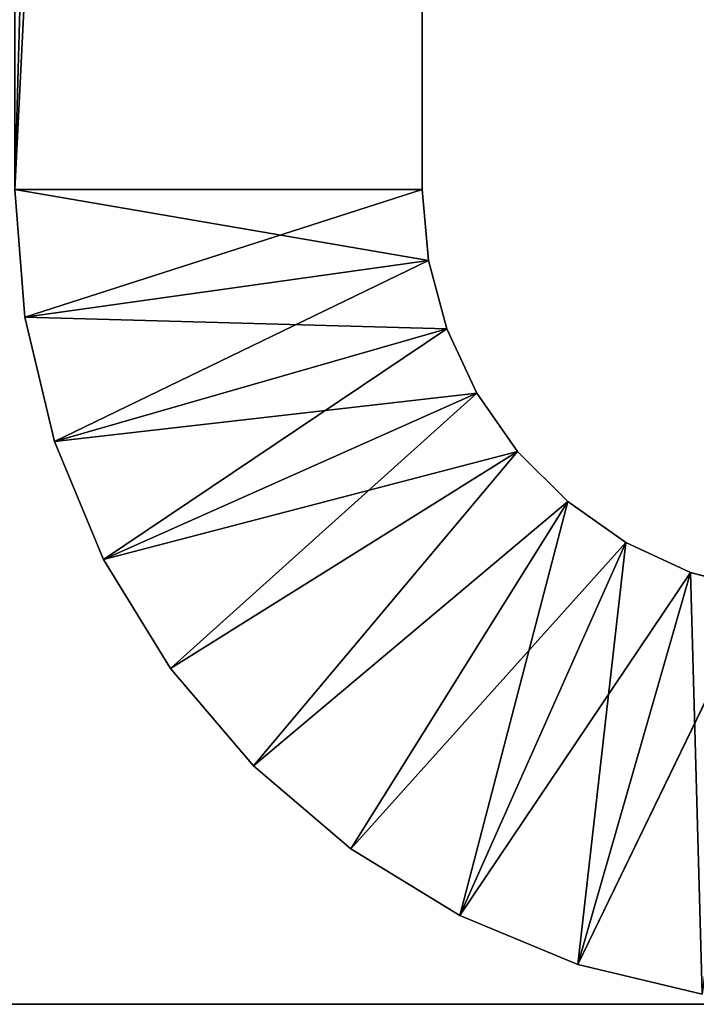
# Model space of a CAD drawing. Header units: centimetres. Extents: x 0.1 to 28.1, y 0.1 to 9.9.
# Tile 147 of 256: x 14.146 to 14.395, y 0.058 to 0.42. Entities that reach past the tile are written whole.
import ezdxf

# ---------------------------------------------------------------- set-up
doc = ezdxf.new("R2010")
doc.units = ezdxf.units.CM
doc.header["$LTSCALE"] = 2.54
doc.layers.get('0').update_dxf_attribs({"true_color": 0xff5454})

# ---------------------------------------------------------------- blocks, each defined once
blk = doc.blocks.new('P__ka na papier toaletowy COVUU.STL')
at = {"color": 0}
for p, q in [((14.29437, 0.35778, 26.95), (14.29437, 5.55778, 26.95)), ((14.29437, 0.35778, 26.95), (14.29437, 5.55778, 26.95)), ((14.29437, 3.35778, 29.45), (14.14437, 0.35778, 29.45)), ((14.29437, 3.35778, 29.45), (14.14437, 0.35778, 29.45)), ((14.29437, 0.35778, 26.95), (14.29437, 3.35778, 29.45)), ((14.29437, 3.35778, 29.45), (14.29437, 0.35778, 29.45)), ((14.29437, 0.35778, 26.95), (14.29437, 3.35778, 29.45)), ((14.29437, 3.35778, 29.45), (14.29437, 0.35778, 29.45)), ((14.29437, 0.35778, 26.95), (14.14437, 0.35778, 26.95)), ((14.29437, 0.35778, 29.45), (14.14437, 0.35778, 29.45)), ((14.14437, 0.35778, 29.45), (14.29665, 0.33173, 29.45)), ((14.14437, 0.35778, 29.45), (14.29665, 0.33173, 29.45)), ((14.14437, 0.35778, 29.45), (14.14806, 0.31085, 29.45)), ((14.29437, 0.35778, 26.95), (14.14437, 0.35778, 26.95)), ((14.14806, 0.31085, 26.95), (14.14437, 0.35778, 26.95)), ((14.14806, 0.31085, 26.95), (14.14437, 0.35778, 26.95)), ((14.14806, 0.31085, 26.95), (14.14437, 0.35778, 29.45)), ((14.14806, 0.31085, 26.95), (14.14437, 0.35778, 29.45)), ((14.14437, 0.35778, 29.45), (14.14806, 0.31085, 29.45)), ((14.29437, 0.35778, 29.45), (14.14437, 0.35778, 29.45)), ((14.29437, 0.35778, 26.95), (14.14806, 0.31085, 26.95)), ((14.29437, 0.35778, 26.95), (14.14806, 0.31085, 26.95)), ((14.29437, 0.35778, 29.45), (14.29437, 0.35778, 26.95)), ((14.29665, 0.33173, 29.45), (14.29437, 0.35778, 29.45)), ((14.29437, 0.35778, 26.95), (14.29665, 0.33173, 26.95)), ((14.29665, 0.33173, 26.95), (14.29437, 0.35778, 29.45)), ((14.29665, 0.33173, 29.45), (14.29437, 0.35778, 29.45)), ((14.29665, 0.33173, 26.95), (14.29437, 0.35778, 29.45)), ((14.29437, 0.35778, 26.95), (14.29665, 0.33173, 26.95)), ((14.29437, 0.35778, 29.45), (14.29437, 0.35778, 26.95)), ((14.14806, 0.31085, 29.45), (14.29665, 0.33173, 29.45)), ((14.14806, 0.31085, 29.45), (14.29665, 0.33173, 29.45)), ((14.29665, 0.33173, 26.95), (14.14806, 0.31085, 26.95)), ((14.29665, 0.33173, 26.95), (14.14806, 0.31085, 26.95)), ((14.29665, 0.33173, 26.95), (14.15905, 0.26507, 26.95)), ((14.29665, 0.33173, 26.95), (14.15905, 0.26507, 26.95)), ((14.30342, 0.30647, 29.45), (14.29665, 0.33173, 29.45)), ((14.29665, 0.33173, 26.95), (14.30342, 0.30647, 26.95)), ((14.30342, 0.30647, 26.95), (14.29665, 0.33173, 29.45)), ((14.30342, 0.30647, 29.45), (14.29665, 0.33173, 29.45)), ((14.30342, 0.30647, 26.95), (14.29665, 0.33173, 29.45)), ((14.29665, 0.33173, 26.95), (14.30342, 0.30647, 26.95)), ((14.29665, 0.33173, 26.95), (14.29665, 0.33173, 29.45)), ((14.29665, 0.33173, 26.95), (14.29665, 0.33173, 29.45)), ((14.14806, 0.31085, 29.45), (14.30342, 0.30647, 29.45)), ((14.14806, 0.31085, 29.45), (14.30342, 0.30647, 29.45)), ((14.14806, 0.31085, 29.45), (14.15905, 0.26507, 29.45)), ((14.15905, 0.26507, 26.95), (14.14806, 0.31085, 26.95)), ((14.14806, 0.31085, 26.95), (14.14806, 0.31085, 29.45)), ((14.14806, 0.31085, 26.95), (14.14806, 0.31085, 29.45)), ((14.15905, 0.26507, 26.95), (14.14806, 0.31085, 26.95)), ((14.15905, 0.26507, 26.95), (14.14806, 0.31085, 29.45)), ((14.15905, 0.26507, 26.95), (14.14806, 0.31085, 29.45)), ((14.14806, 0.31085, 29.45), (14.15905, 0.26507, 29.45)), ((14.15905, 0.26507, 29.45), (14.30342, 0.30647, 29.45)), ((14.15905, 0.26507, 29.45), (14.30342, 0.30647, 29.45)), ((14.30342, 0.30647, 26.95), (14.15905, 0.26507, 26.95)), ((14.30342, 0.30647, 26.95), (14.15905, 0.26507, 26.95)), ((14.30342, 0.30647, 26.95), (14.17707, 0.22158, 26.95)), ((14.30342, 0.30647, 26.95), (14.17707, 0.22158, 26.95)), ((14.31447, 0.28278, 29.45), (14.30342, 0.30647, 29.45)), ((14.30342, 0.30647, 26.95), (14.31447, 0.28278, 26.95)), ((14.31447, 0.28278, 26.95), (14.30342, 0.30647, 29.45)), ((14.31447, 0.28278, 29.45), (14.30342, 0.30647, 29.45)), ((14.31447, 0.28278, 26.95), (14.30342, 0.30647, 29.45)), ((14.30342, 0.30647, 26.95), (14.31447, 0.28278, 26.95)), ((14.30342, 0.30647, 26.95), (14.30342, 0.30647, 29.45)), ((14.30342, 0.30647, 26.95), (14.30342, 0.30647, 29.45)), ((14.15905, 0.26507, 29.45), (14.31447, 0.28278, 29.45)), ((14.15905, 0.26507, 29.45), (14.31447, 0.28278, 29.45)), ((14.17707, 0.22158, 29.45), (14.31447, 0.28278, 29.45)), ((14.17707, 0.22158, 29.45), (14.31447, 0.28278, 29.45)), ((14.31447, 0.28278, 26.95), (14.17707, 0.22158, 26.95)), ((14.31447, 0.28278, 26.95), (14.17707, 0.22158, 26.95)), ((14.31447, 0.28278, 26.95), (14.20167, 0.18144, 26.95)), ((14.31447, 0.28278, 26.95), (14.20167, 0.18144, 26.95)), ((14.32946, 0.26136, 29.45), (14.31447, 0.28278, 29.45)), ((14.31447, 0.28278, 26.95), (14.32946, 0.26136, 26.95)), ((14.32946, 0.26136, 26.95), (14.31447, 0.28278, 29.45)), ((14.32946, 0.26136, 29.45), (14.31447, 0.28278, 29.45)), ((14.32946, 0.26136, 26.95), (14.31447, 0.28278, 29.45)), ((14.31447, 0.28278, 26.95), (14.32946, 0.26136, 26.95)), ((14.31447, 0.28278, 26.95), (14.31447, 0.28278, 29.45)), ((14.31447, 0.28278, 26.95), (14.31447, 0.28278, 29.45)), ((14.15905, 0.26507, 29.45), (14.17707, 0.22158, 29.45)), ((14.17707, 0.22158, 26.95), (14.15905, 0.26507, 26.95)), ((14.15905, 0.26507, 26.95), (14.15905, 0.26507, 29.45)), ((14.15905, 0.26507, 26.95), (14.15905, 0.26507, 29.45)), ((14.17707, 0.22158, 26.95), (14.15905, 0.26507, 26.95)), ((14.17707, 0.22158, 26.95), (14.15905, 0.26507, 29.45)), ((14.17707, 0.22158, 26.95), (14.15905, 0.26507, 29.45)), ((14.15905, 0.26507, 29.45), (14.17707, 0.22158, 29.45)), ((14.17707, 0.22158, 29.45), (14.32946, 0.26136, 29.45)), ((14.17707, 0.22158, 29.45), (14.32946, 0.26136, 29.45)), ((14.32946, 0.26136, 29.45), (14.20167, 0.18144, 29.45)), ((14.32946, 0.26136, 29.45), (14.20167, 0.18144, 29.45)), ((14.32946, 0.26136, 26.95), (14.20167, 0.18144, 26.95)), ((14.32946, 0.26136, 26.95), (14.20167, 0.18144, 26.95)), ((14.32946, 0.26136, 29.45), (14.23224, 0.14564, 29.45)), ((14.32946, 0.26136, 29.45), (14.23224, 0.14564, 29.45)), ((14.32946, 0.26136, 26.95), (14.23224, 0.14564, 26.95)), ((14.32946, 0.26136, 26.95), (14.23224, 0.14564, 26.95)), ((14.34795, 0.24287, 29.45), (14.32946, 0.26136, 29.45)), ((14.32946, 0.26136, 26.95), (14.34795, 0.24287, 26.95)), ((14.34795, 0.24287, 26.95), (14.32946, 0.26136, 29.45)), ((14.34795, 0.24287, 29.45), (14.32946, 0.26136, 29.45)), ((14.34795, 0.24287, 26.95), (14.32946, 0.26136, 29.45)), ((14.32946, 0.26136, 26.95), (14.34795, 0.24287, 26.95)), ((14.32946, 0.26136, 26.95), (14.32946, 0.26136, 29.45)), ((14.32946, 0.26136, 26.95), (14.32946, 0.26136, 29.45)), ((14.34795, 0.24287, 29.45), (14.23224, 0.14564, 29.45)), ((14.34795, 0.24287, 29.45), (14.23224, 0.14564, 29.45)), ((14.34795, 0.24287, 26.95), (14.23224, 0.14564, 26.95)), ((14.34795, 0.24287, 26.95), (14.23224, 0.14564, 26.95)), ((14.34795, 0.24287, 29.45), (14.26804, 0.11507, 29.45)), ((14.34795, 0.24287, 29.45), (14.26804, 0.11507, 29.45)), ((14.26804, 0.11507, 26.95), (14.34795, 0.24287, 26.95)), ((14.26804, 0.11507, 26.95), (14.34795, 0.24287, 26.95)), ((14.30817, 0.09047, 26.95), (14.34795, 0.24287, 26.95)), ((14.30817, 0.09047, 26.95), (14.34795, 0.24287, 26.95)), ((14.36937, 0.22787, 29.45), (14.34795, 0.24287, 29.45)), ((14.34795, 0.24287, 26.95), (14.36937, 0.22787, 26.95)), ((14.36937, 0.22787, 26.95), (14.34795, 0.24287, 29.45)), ((14.36937, 0.22787, 29.45), (14.34795, 0.24287, 29.45)), ((14.36937, 0.22787, 26.95), (14.34795, 0.24287, 29.45)), ((14.34795, 0.24287, 26.95), (14.36937, 0.22787, 26.95)), ((14.34795, 0.24287, 26.95), (14.34795, 0.24287, 29.45)), ((14.34795, 0.24287, 26.95), (14.34795, 0.24287, 29.45)), ((14.36937, 0.22787, 29.45), (14.26804, 0.11507, 29.45)), ((14.36937, 0.22787, 29.45), (14.26804, 0.11507, 29.45)), ((14.36937, 0.22787, 29.45), (14.30817, 0.09047, 29.45)), ((14.36937, 0.22787, 29.45), (14.30817, 0.09047, 29.45)), ((14.30817, 0.09047, 26.95), (14.36937, 0.22787, 26.95)), ((14.30817, 0.09047, 26.95), (14.36937, 0.22787, 26.95)), ((14.35167, 0.07246, 26.95), (14.36937, 0.22787, 26.95)), ((14.35167, 0.07246, 26.95), (14.36937, 0.22787, 26.95)), ((14.39307, 0.21682, 29.45), (14.36937, 0.22787, 29.45)), ((14.36937, 0.22787, 26.95), (14.39307, 0.21682, 26.95)), ((14.39307, 0.21682, 26.95), (14.36937, 0.22787, 29.45)), ((14.39307, 0.21682, 29.45), (14.36937, 0.22787, 29.45)), ((14.39307, 0.21682, 26.95), (14.36937, 0.22787, 29.45)), ((14.36937, 0.22787, 26.95), (14.39307, 0.21682, 26.95)), ((14.36937, 0.22787, 26.95), (14.36937, 0.22787, 29.45)), ((14.36937, 0.22787, 26.95), (14.36937, 0.22787, 29.45)), ((14.17707, 0.22158, 29.45), (14.20167, 0.18144, 29.45)), ((14.20167, 0.18144, 26.95), (14.17707, 0.22158, 26.95)), ((14.17707, 0.22158, 26.95), (14.17707, 0.22158, 29.45)), ((14.17707, 0.22158, 26.95), (14.17707, 0.22158, 29.45)), ((14.20167, 0.18144, 26.95), (14.17707, 0.22158, 26.95)), ((14.20167, 0.18144, 26.95), (14.17707, 0.22158, 29.45)), ((14.20167, 0.18144, 26.95), (14.17707, 0.22158, 29.45)), ((14.17707, 0.22158, 29.45), (14.20167, 0.18144, 29.45)), ((14.39307, 0.21682, 29.45), (14.30817, 0.09047, 29.45)), ((14.39307, 0.21682, 29.45), (14.30817, 0.09047, 29.45)), ((14.39307, 0.21682, 29.45), (14.35167, 0.07246, 29.45)), ((14.39307, 0.21682, 29.45), (14.35167, 0.07246, 29.45)), ((14.35167, 0.07246, 26.95), (14.39307, 0.21682, 26.95)), ((14.35167, 0.07246, 26.95), (14.39307, 0.21682, 26.95)), ((14.41832, 0.21005, 29.45), (14.39307, 0.21682, 29.45)), ((14.39744, 0.06147, 26.95), (14.39307, 0.21682, 26.95)), ((14.39307, 0.21682, 26.95), (14.41832, 0.21005, 26.95)), ((14.39744, 0.06147, 26.95), (14.39307, 0.21682, 26.95)), ((14.41832, 0.21005, 26.95), (14.39307, 0.21682, 29.45)), ((14.41832, 0.21005, 29.45), (14.39307, 0.21682, 29.45)), ((14.41832, 0.21005, 26.95), (14.39307, 0.21682, 29.45)), ((14.39307, 0.21682, 26.95), (14.41832, 0.21005, 26.95)), ((14.39307, 0.21682, 26.95), (14.39307, 0.21682, 29.45)), ((14.39307, 0.21682, 26.95), (14.39307, 0.21682, 29.45)), ((14.41832, 0.21005, 29.45), (14.35167, 0.07246, 29.45)), ((14.41832, 0.21005, 29.45), (14.35167, 0.07246, 29.45)), ((14.20167, 0.18144, 29.45), (14.23224, 0.14564, 29.45)), ((14.23224, 0.14564, 26.95), (14.20167, 0.18144, 26.95)), ((14.20167, 0.18144, 26.95), (14.20167, 0.18144, 29.45)), ((14.20167, 0.18144, 26.95), (14.20167, 0.18144, 29.45)), ((14.23224, 0.14564, 26.95), (14.20167, 0.18144, 26.95)), ((14.23224, 0.14564, 26.95), (14.20167, 0.18144, 29.45)), ((14.23224, 0.14564, 26.95), (14.20167, 0.18144, 29.45)), ((14.20167, 0.18144, 29.45), (14.23224, 0.14564, 29.45)), ((14.23224, 0.14564, 29.45), (14.26804, 0.11507, 29.45)), ((14.26804, 0.11507, 26.95), (14.23224, 0.14564, 26.95)), ((14.23224, 0.14564, 26.95), (14.23224, 0.14564, 29.45)), ((14.23224, 0.14564, 26.95), (14.23224, 0.14564, 29.45)), ((14.26804, 0.11507, 26.95), (14.23224, 0.14564, 26.95)), ((14.26804, 0.11507, 26.95), (14.23224, 0.14564, 29.45)), ((14.26804, 0.11507, 26.95), (14.23224, 0.14564, 29.45)), ((14.23224, 0.14564, 29.45), (14.26804, 0.11507, 29.45)), ((14.26804, 0.11507, 29.45), (14.30817, 0.09047, 29.45)), ((14.30817, 0.09047, 26.95), (14.26804, 0.11507, 26.95)), ((14.26804, 0.11507, 26.95), (14.26804, 0.11507, 29.45)), ((14.26804, 0.11507, 26.95), (14.26804, 0.11507, 29.45)), ((14.30817, 0.09047, 26.95), (14.26804, 0.11507, 26.95)), ((14.30817, 0.09047, 26.95), (14.26804, 0.11507, 29.45)), ((14.30817, 0.09047, 26.95), (14.26804, 0.11507, 29.45)), ((14.26804, 0.11507, 29.45), (14.30817, 0.09047, 29.45)), ((14.30817, 0.09047, 29.45), (14.35167, 0.07246, 29.45)), ((14.35167, 0.07246, 26.95), (14.30817, 0.09047, 26.95)), ((14.30817, 0.09047, 26.95), (14.30817, 0.09047, 29.45)), ((14.30817, 0.09047, 26.95), (14.30817, 0.09047, 29.45)), ((14.35167, 0.07246, 26.95), (14.30817, 0.09047, 26.95)), ((14.35167, 0.07246, 26.95), (14.30817, 0.09047, 29.45)), ((14.35167, 0.07246, 26.95), (14.30817, 0.09047, 29.45)), ((14.30817, 0.09047, 29.45), (14.35167, 0.07246, 29.45)), ((14.35167, 0.07246, 29.45), (14.39744, 0.06147, 29.45)), ((14.39744, 0.06147, 26.95), (14.35167, 0.07246, 26.95)), ((14.35167, 0.07246, 26.95), (14.35167, 0.07246, 29.45)), ((14.35167, 0.07246, 26.95), (14.35167, 0.07246, 29.45)), ((14.39744, 0.06147, 26.95), (14.35167, 0.07246, 26.95)), ((14.39744, 0.06147, 26.95), (14.35167, 0.07246, 29.45)), ((14.39744, 0.06147, 26.95), (14.35167, 0.07246, 29.45)), ((14.35167, 0.07246, 29.45), (14.39744, 0.06147, 29.45)), ((27.64437, 0.05778, 34.25), (0.64437, 0.05778, 34.25)), ((0.64437, 0.05778, 34.25), (27.64437, 0.05778, 34.05)), ((0.64437, 0.05778, 34.25), (27.64437, 0.05778, 34.05)), ((0.64437, 0.05778, 34.05), (27.64437, 0.05778, 34.05)), ((0.64437, 0.05778, 34.05), (27.64437, 0.05778, 34.05)), ((27.64437, 0.05778, 34.25), (0.64437, 0.05778, 34.25))]:
    blk.add_line(p, q, dxfattribs=at)
mesh = blk.add_polyface(dxfattribs=at)
corners = [(27.64437, 0.05778, 34.05), (0.64437, 9.85778, 34.05), (27.64437, 9.85778, 34.05)]
mesh.append_faces([[corners[k] for k in face] for face in [(0, 1, 2)]], dxfattribs={"color": 0})
mesh = blk.add_polyface(dxfattribs=at)
corners = [(27.64437, 0.05778, 34.05), (0.64437, 0.05778, 34.05), (0.64437, 9.85778, 34.05)]
mesh.append_faces([[corners[k] for k in face] for face in [(0, 1, 2)]], dxfattribs={"color": 0})
mesh = blk.add_polyface(dxfattribs=at)
corners = [(27.64437, 9.85778, 34.25), (0.64437, 0.05778, 34.25), (27.64437, 0.05778, 34.25)]
mesh.append_faces([[corners[k] for k in face] for face in [(0, 1, 2)]], dxfattribs={"color": 0})
mesh = blk.add_polyface(dxfattribs=at)
corners = [(27.64437, 9.85778, 34.25), (0.64437, 9.85778, 34.25), (0.64437, 0.05778, 34.25)]
mesh.append_faces([[corners[k] for k in face] for face in [(0, 1, 2)]], dxfattribs={"color": 0})
mesh = blk.add_polyface(dxfattribs=at)
corners = [(14.29437, 0.35778, 26.95), (14.14437, 0.35778, 26.95), (14.29437, 5.55778, 26.95)]
mesh.append_faces([[corners[k] for k in face] for face in [(0, 1, 2)]], dxfattribs={"color": 0})
mesh = blk.add_polyface(dxfattribs=at)
corners = [(14.29437, 5.55778, 26.95), (14.14437, 0.35778, 26.95), (14.14437, 5.55778, 26.95)]
mesh.append_faces([[corners[k] for k in face] for face in [(0, 1, 2)]], dxfattribs={"color": 0})
mesh = blk.add_polyface(dxfattribs=at)
corners = [(14.29437, 5.55778, 26.95), (14.29437, 3.35778, 29.45), (14.29437, 0.35778, 26.95)]
mesh.append_faces([[corners[k] for k in face] for face in [(0, 1, 2)]], dxfattribs={"color": 0})
mesh = blk.add_polyface(dxfattribs=at)
corners = [(14.29437, 3.35778, 29.45), (14.14437, 0.35778, 29.45), (14.29437, 0.35778, 29.45)]
mesh.append_faces([[corners[k] for k in face] for face in [(0, 1, 2)]], dxfattribs={"color": 0})
mesh = blk.add_polyface(dxfattribs=at)
corners = [(14.29437, 3.35778, 29.45), (14.14437, 3.35778, 29.45), (14.14437, 0.35778, 29.45)]
mesh.append_faces([[corners[k] for k in face] for face in [(0, 1, 2)]], dxfattribs={"color": 0})
mesh = blk.add_polyface(dxfattribs=at)
corners = [(14.29437, 3.35778, 29.45), (14.29437, 0.35778, 29.45), (14.29437, 0.35778, 26.95)]
mesh.append_faces([[corners[k] for k in face] for face in [(0, 1, 2)]], dxfattribs={"color": 0})
mesh = blk.add_polyface(dxfattribs=at)
corners = [(14.29665, 0.33173, 29.45), (14.29437, 0.35778, 29.45), (14.14437, 0.35778, 29.45)]
mesh.append_faces([[corners[k] for k in face] for face in [(0, 1, 2)]], dxfattribs={"color": 0})
mesh = blk.add_polyface(dxfattribs=at)
corners = [(14.29665, 0.33173, 29.45), (14.14437, 0.35778, 29.45), (14.14806, 0.31085, 29.45)]
mesh.append_faces([[corners[k] for k in face] for face in [(0, 1, 2)]], dxfattribs={"color": 0})
mesh = blk.add_polyface(dxfattribs=at)
corners = [(14.29437, 0.35778, 26.95), (14.14806, 0.31085, 26.95), (14.14437, 0.35778, 26.95)]
mesh.append_faces([[corners[k] for k in face] for face in [(0, 1, 2)]], dxfattribs={"color": 0})
mesh = blk.add_polyface(dxfattribs=at)
corners = [(14.14437, 0.35778, 26.95), (14.14806, 0.31085, 26.95), (14.14437, 0.35778, 29.45)]
mesh.append_faces([[corners[k] for k in face] for face in [(0, 1, 2)]], dxfattribs={"color": 0})
mesh = blk.add_polyface(dxfattribs=at)
corners = [(14.14437, 0.35778, 29.45), (14.14806, 0.31085, 26.95), (14.14806, 0.31085, 29.45)]
mesh.append_faces([[corners[k] for k in face] for face in [(0, 1, 2)]], dxfattribs={"color": 0})
mesh = blk.add_polyface(dxfattribs=at)
corners = [(14.29665, 0.33173, 26.95), (14.14806, 0.31085, 26.95), (14.29437, 0.35778, 26.95)]
mesh.append_faces([[corners[k] for k in face] for face in [(0, 1, 2)]], dxfattribs={"color": 0})
mesh = blk.add_polyface(dxfattribs=at)
corners = [(14.29437, 0.35778, 29.45), (14.29665, 0.33173, 29.45), (14.29665, 0.33173, 26.95)]
mesh.append_faces([[corners[k] for k in face] for face in [(0, 1, 2)]], dxfattribs={"color": 0})
mesh = blk.add_polyface(dxfattribs=at)
corners = [(14.29437, 0.35778, 29.45), (14.29665, 0.33173, 26.95), (14.29437, 0.35778, 26.95)]
mesh.append_faces([[corners[k] for k in face] for face in [(0, 1, 2)]], dxfattribs={"color": 0})
mesh = blk.add_polyface(dxfattribs=at)
corners = [(14.30342, 0.30647, 29.45), (14.29665, 0.33173, 29.45), (14.14806, 0.31085, 29.45)]
mesh.append_faces([[corners[k] for k in face] for face in [(0, 1, 2)]], dxfattribs={"color": 0})
mesh = blk.add_polyface(dxfattribs=at)
corners = [(14.29665, 0.33173, 26.95), (14.15905, 0.26507, 26.95), (14.14806, 0.31085, 26.95)]
mesh.append_faces([[corners[k] for k in face] for face in [(0, 1, 2)]], dxfattribs={"color": 0})
mesh = blk.add_polyface(dxfattribs=at)
corners = [(14.30342, 0.30647, 26.95), (14.15905, 0.26507, 26.95), (14.29665, 0.33173, 26.95)]
mesh.append_faces([[corners[k] for k in face] for face in [(0, 1, 2)]], dxfattribs={"color": 0})
mesh = blk.add_polyface(dxfattribs=at)
corners = [(14.29665, 0.33173, 29.45), (14.30342, 0.30647, 29.45), (14.30342, 0.30647, 26.95)]
mesh.append_faces([[corners[k] for k in face] for face in [(0, 1, 2)]], dxfattribs={"color": 0})
mesh = blk.add_polyface(dxfattribs=at)
corners = [(14.29665, 0.33173, 29.45), (14.30342, 0.30647, 26.95), (14.29665, 0.33173, 26.95)]
mesh.append_faces([[corners[k] for k in face] for face in [(0, 1, 2)]], dxfattribs={"color": 0})
mesh = blk.add_polyface(dxfattribs=at)
corners = [(14.30342, 0.30647, 29.45), (14.14806, 0.31085, 29.45), (14.15905, 0.26507, 29.45)]
mesh.append_faces([[corners[k] for k in face] for face in [(0, 1, 2)]], dxfattribs={"color": 0})
mesh = blk.add_polyface(dxfattribs=at)
corners = [(14.14806, 0.31085, 26.95), (14.15905, 0.26507, 26.95), (14.14806, 0.31085, 29.45)]
mesh.append_faces([[corners[k] for k in face] for face in [(0, 1, 2)]], dxfattribs={"color": 0})
mesh = blk.add_polyface(dxfattribs=at)
corners = [(14.14806, 0.31085, 29.45), (14.15905, 0.26507, 26.95), (14.15905, 0.26507, 29.45)]
mesh.append_faces([[corners[k] for k in face] for face in [(0, 1, 2)]], dxfattribs={"color": 0})
mesh = blk.add_polyface(dxfattribs=at)
corners = [(14.31447, 0.28278, 29.45), (14.30342, 0.30647, 29.45), (14.15905, 0.26507, 29.45)]
mesh.append_faces([[corners[k] for k in face] for face in [(0, 1, 2)]], dxfattribs={"color": 0})
mesh = blk.add_polyface(dxfattribs=at)
corners = [(14.30342, 0.30647, 26.95), (14.17707, 0.22158, 26.95), (14.15905, 0.26507, 26.95)]
mesh.append_faces([[corners[k] for k in face] for face in [(0, 1, 2)]], dxfattribs={"color": 0})
mesh = blk.add_polyface(dxfattribs=at)
corners = [(14.31447, 0.28278, 26.95), (14.17707, 0.22158, 26.95), (14.30342, 0.30647, 26.95)]
mesh.append_faces([[corners[k] for k in face] for face in [(0, 1, 2)]], dxfattribs={"color": 0})
mesh = blk.add_polyface(dxfattribs=at)
corners = [(14.30342, 0.30647, 29.45), (14.31447, 0.28278, 29.45), (14.31447, 0.28278, 26.95)]
mesh.append_faces([[corners[k] for k in face] for face in [(0, 1, 2)]], dxfattribs={"color": 0})
mesh = blk.add_polyface(dxfattribs=at)
corners = [(14.30342, 0.30647, 29.45), (14.31447, 0.28278, 26.95), (14.30342, 0.30647, 26.95)]
mesh.append_faces([[corners[k] for k in face] for face in [(0, 1, 2)]], dxfattribs={"color": 0})
mesh = blk.add_polyface(dxfattribs=at)
corners = [(14.31447, 0.28278, 29.45), (14.15905, 0.26507, 29.45), (14.17707, 0.22158, 29.45)]
mesh.append_faces([[corners[k] for k in face] for face in [(0, 1, 2)]], dxfattribs={"color": 0})
mesh = blk.add_polyface(dxfattribs=at)
corners = [(14.32946, 0.26136, 29.45), (14.31447, 0.28278, 29.45), (14.17707, 0.22158, 29.45)]
mesh.append_faces([[corners[k] for k in face] for face in [(0, 1, 2)]], dxfattribs={"color": 0})
mesh = blk.add_polyface(dxfattribs=at)
corners = [(14.31447, 0.28278, 26.95), (14.20167, 0.18144, 26.95), (14.17707, 0.22158, 26.95)]
mesh.append_faces([[corners[k] for k in face] for face in [(0, 1, 2)]], dxfattribs={"color": 0})
mesh = blk.add_polyface(dxfattribs=at)
corners = [(14.32946, 0.26136, 26.95), (14.20167, 0.18144, 26.95), (14.31447, 0.28278, 26.95)]
mesh.append_faces([[corners[k] for k in face] for face in [(0, 1, 2)]], dxfattribs={"color": 0})
mesh = blk.add_polyface(dxfattribs=at)
corners = [(14.31447, 0.28278, 29.45), (14.32946, 0.26136, 29.45), (14.32946, 0.26136, 26.95)]
mesh.append_faces([[corners[k] for k in face] for face in [(0, 1, 2)]], dxfattribs={"color": 0})
mesh = blk.add_polyface(dxfattribs=at)
corners = [(14.31447, 0.28278, 29.45), (14.32946, 0.26136, 26.95), (14.31447, 0.28278, 26.95)]
mesh.append_faces([[corners[k] for k in face] for face in [(0, 1, 2)]], dxfattribs={"color": 0})
mesh = blk.add_polyface(dxfattribs=at)
corners = [(14.15905, 0.26507, 26.95), (14.17707, 0.22158, 26.95), (14.15905, 0.26507, 29.45)]
mesh.append_faces([[corners[k] for k in face] for face in [(0, 1, 2)]], dxfattribs={"color": 0})
mesh = blk.add_polyface(dxfattribs=at)
corners = [(14.15905, 0.26507, 29.45), (14.17707, 0.22158, 26.95), (14.17707, 0.22158, 29.45)]
mesh.append_faces([[corners[k] for k in face] for face in [(0, 1, 2)]], dxfattribs={"color": 0})
mesh = blk.add_polyface(dxfattribs=at)
corners = [(14.32946, 0.26136, 29.45), (14.17707, 0.22158, 29.45), (14.20167, 0.18144, 29.45)]
mesh.append_faces([[corners[k] for k in face] for face in [(0, 1, 2)]], dxfattribs={"color": 0})
mesh = blk.add_polyface(dxfattribs=at)
corners = [(14.32946, 0.26136, 29.45), (14.20167, 0.18144, 29.45), (14.23224, 0.14564, 29.45)]
mesh.append_faces([[corners[k] for k in face] for face in [(0, 1, 2)]], dxfattribs={"color": 0})
mesh = blk.add_polyface(dxfattribs=at)
corners = [(14.32946, 0.26136, 26.95), (14.23224, 0.14564, 26.95), (14.20167, 0.18144, 26.95)]
mesh.append_faces([[corners[k] for k in face] for face in [(0, 1, 2)]], dxfattribs={"color": 0})
mesh = blk.add_polyface(dxfattribs=at)
corners = [(14.34795, 0.24287, 29.45), (14.32946, 0.26136, 29.45), (14.23224, 0.14564, 29.45)]
mesh.append_faces([[corners[k] for k in face] for face in [(0, 1, 2)]], dxfattribs={"color": 0})
mesh = blk.add_polyface(dxfattribs=at)
corners = [(14.34795, 0.24287, 26.95), (14.23224, 0.14564, 26.95), (14.32946, 0.26136, 26.95)]
mesh.append_faces([[corners[k] for k in face] for face in [(0, 1, 2)]], dxfattribs={"color": 0})
mesh = blk.add_polyface(dxfattribs=at)
corners = [(14.32946, 0.26136, 29.45), (14.34795, 0.24287, 29.45), (14.34795, 0.24287, 26.95)]
mesh.append_faces([[corners[k] for k in face] for face in [(0, 1, 2)]], dxfattribs={"color": 0})
mesh = blk.add_polyface(dxfattribs=at)
corners = [(14.32946, 0.26136, 29.45), (14.34795, 0.24287, 26.95), (14.32946, 0.26136, 26.95)]
mesh.append_faces([[corners[k] for k in face] for face in [(0, 1, 2)]], dxfattribs={"color": 0})
mesh = blk.add_polyface(dxfattribs=at)
corners = [(14.34795, 0.24287, 29.45), (14.23224, 0.14564, 29.45), (14.26804, 0.11507, 29.45)]
mesh.append_faces([[corners[k] for k in face] for face in [(0, 1, 2)]], dxfattribs={"color": 0})
mesh = blk.add_polyface(dxfattribs=at)
corners = [(14.34795, 0.24287, 26.95), (14.26804, 0.11507, 26.95), (14.23224, 0.14564, 26.95)]
mesh.append_faces([[corners[k] for k in face] for face in [(0, 1, 2)]], dxfattribs={"color": 0})
mesh = blk.add_polyface(dxfattribs=at)
corners = [(14.36937, 0.22787, 29.45), (14.34795, 0.24287, 29.45), (14.26804, 0.11507, 29.45)]
mesh.append_faces([[corners[k] for k in face] for face in [(0, 1, 2)]], dxfattribs={"color": 0})
mesh = blk.add_polyface(dxfattribs=at)
corners = [(14.34795, 0.24287, 26.95), (14.30817, 0.09047, 26.95), (14.26804, 0.11507, 26.95)]
mesh.append_faces([[corners[k] for k in face] for face in [(0, 1, 2)]], dxfattribs={"color": 0})
mesh = blk.add_polyface(dxfattribs=at)
corners = [(14.36937, 0.22787, 26.95), (14.30817, 0.09047, 26.95), (14.34795, 0.24287, 26.95)]
mesh.append_faces([[corners[k] for k in face] for face in [(0, 1, 2)]], dxfattribs={"color": 0})
mesh = blk.add_polyface(dxfattribs=at)
corners = [(14.36937, 0.22787, 29.45), (14.36937, 0.22787, 26.95), (14.34795, 0.24287, 29.45)]
mesh.append_faces([[corners[k] for k in face] for face in [(0, 1, 2)]], dxfattribs={"color": 0})
mesh = blk.add_polyface(dxfattribs=at)
corners = [(14.34795, 0.24287, 29.45), (14.36937, 0.22787, 26.95), (14.34795, 0.24287, 26.95)]
mesh.append_faces([[corners[k] for k in face] for face in [(0, 1, 2)]], dxfattribs={"color": 0})
mesh = blk.add_polyface(dxfattribs=at)
corners = [(14.36937, 0.22787, 29.45), (14.26804, 0.11507, 29.45), (14.30817, 0.09047, 29.45)]
mesh.append_faces([[corners[k] for k in face] for face in [(0, 1, 2)]], dxfattribs={"color": 0})
mesh = blk.add_polyface(dxfattribs=at)
corners = [(14.39307, 0.21682, 29.45), (14.36937, 0.22787, 29.45), (14.30817, 0.09047, 29.45)]
mesh.append_faces([[corners[k] for k in face] for face in [(0, 1, 2)]], dxfattribs={"color": 0})
mesh = blk.add_polyface(dxfattribs=at)
corners = [(14.36937, 0.22787, 26.95), (14.35167, 0.07246, 26.95), (14.30817, 0.09047, 26.95)]
mesh.append_faces([[corners[k] for k in face] for face in [(0, 1, 2)]], dxfattribs={"color": 0})
mesh = blk.add_polyface(dxfattribs=at)
corners = [(14.39307, 0.21682, 26.95), (14.35167, 0.07246, 26.95), (14.36937, 0.22787, 26.95)]
mesh.append_faces([[corners[k] for k in face] for face in [(0, 1, 2)]], dxfattribs={"color": 0})
mesh = blk.add_polyface(dxfattribs=at)
corners = [(14.39307, 0.21682, 29.45), (14.39307, 0.21682, 26.95), (14.36937, 0.22787, 29.45)]
mesh.append_faces([[corners[k] for k in face] for face in [(0, 1, 2)]], dxfattribs={"color": 0})
mesh = blk.add_polyface(dxfattribs=at)
corners = [(14.36937, 0.22787, 29.45), (14.39307, 0.21682, 26.95), (14.36937, 0.22787, 26.95)]
mesh.append_faces([[corners[k] for k in face] for face in [(0, 1, 2)]], dxfattribs={"color": 0})
mesh = blk.add_polyface(dxfattribs=at)
corners = [(14.17707, 0.22158, 26.95), (14.20167, 0.18144, 26.95), (14.17707, 0.22158, 29.45)]
mesh.append_faces([[corners[k] for k in face] for face in [(0, 1, 2)]], dxfattribs={"color": 0})
mesh = blk.add_polyface(dxfattribs=at)
corners = [(14.17707, 0.22158, 29.45), (14.20167, 0.18144, 26.95), (14.20167, 0.18144, 29.45)]
mesh.append_faces([[corners[k] for k in face] for face in [(0, 1, 2)]], dxfattribs={"color": 0})
mesh = blk.add_polyface(dxfattribs=at)
corners = [(14.39307, 0.21682, 29.45), (14.30817, 0.09047, 29.45), (14.35167, 0.07246, 29.45)]
mesh.append_faces([[corners[k] for k in face] for face in [(0, 1, 2)]], dxfattribs={"color": 0})
mesh = blk.add_polyface(dxfattribs=at)
corners = [(14.41832, 0.21005, 29.45), (14.39307, 0.21682, 29.45), (14.35167, 0.07246, 29.45)]
mesh.append_faces([[corners[k] for k in face] for face in [(0, 1, 2)]], dxfattribs={"color": 0})
mesh = blk.add_polyface(dxfattribs=at)
corners = [(14.39744, 0.06147, 26.95), (14.35167, 0.07246, 26.95), (14.39307, 0.21682, 26.95)]
mesh.append_faces([[corners[k] for k in face] for face in [(0, 1, 2)]], dxfattribs={"color": 0})
mesh = blk.add_polyface(dxfattribs=at)
corners = [(14.41832, 0.21005, 26.95), (14.39744, 0.06147, 26.95), (14.39307, 0.21682, 26.95)]
mesh.append_faces([[corners[k] for k in face] for face in [(0, 1, 2)]], dxfattribs={"color": 0})
mesh = blk.add_polyface(dxfattribs=at)
corners = [(14.41832, 0.21005, 29.45), (14.41832, 0.21005, 26.95), (14.39307, 0.21682, 29.45)]
mesh.append_faces([[corners[k] for k in face] for face in [(0, 1, 2)]], dxfattribs={"color": 0})
mesh = blk.add_polyface(dxfattribs=at)
corners = [(14.39307, 0.21682, 29.45), (14.41832, 0.21005, 26.95), (14.39307, 0.21682, 26.95)]
mesh.append_faces([[corners[k] for k in face] for face in [(0, 1, 2)]], dxfattribs={"color": 0})
mesh = blk.add_polyface(dxfattribs=at)
corners = [(14.41832, 0.21005, 29.45), (14.35167, 0.07246, 29.45), (14.39744, 0.06147, 29.45)]
mesh.append_faces([[corners[k] for k in face] for face in [(0, 1, 2)]], dxfattribs={"color": 0})
mesh = blk.add_polyface(dxfattribs=at)
corners = [(14.20167, 0.18144, 26.95), (14.23224, 0.14564, 26.95), (14.20167, 0.18144, 29.45)]
mesh.append_faces([[corners[k] for k in face] for face in [(0, 1, 2)]], dxfattribs={"color": 0})
mesh = blk.add_polyface(dxfattribs=at)
corners = [(14.20167, 0.18144, 29.45), (14.23224, 0.14564, 26.95), (14.23224, 0.14564, 29.45)]
mesh.append_faces([[corners[k] for k in face] for face in [(0, 1, 2)]], dxfattribs={"color": 0})
mesh = blk.add_polyface(dxfattribs=at)
corners = [(14.23224, 0.14564, 29.45), (14.23224, 0.14564, 26.95), (14.26804, 0.11507, 26.95)]
mesh.append_faces([[corners[k] for k in face] for face in [(0, 1, 2)]], dxfattribs={"color": 0})
mesh = blk.add_polyface(dxfattribs=at)
corners = [(14.23224, 0.14564, 29.45), (14.26804, 0.11507, 26.95), (14.26804, 0.11507, 29.45)]
mesh.append_faces([[corners[k] for k in face] for face in [(0, 1, 2)]], dxfattribs={"color": 0})
mesh = blk.add_polyface(dxfattribs=at)
corners = [(14.26804, 0.11507, 29.45), (14.26804, 0.11507, 26.95), (14.30817, 0.09047, 26.95)]
mesh.append_faces([[corners[k] for k in face] for face in [(0, 1, 2)]], dxfattribs={"color": 0})
mesh = blk.add_polyface(dxfattribs=at)
corners = [(14.26804, 0.11507, 29.45), (14.30817, 0.09047, 26.95), (14.30817, 0.09047, 29.45)]
mesh.append_faces([[corners[k] for k in face] for face in [(0, 1, 2)]], dxfattribs={"color": 0})
mesh = blk.add_polyface(dxfattribs=at)
corners = [(14.30817, 0.09047, 29.45), (14.30817, 0.09047, 26.95), (14.35167, 0.07246, 26.95)]
mesh.append_faces([[corners[k] for k in face] for face in [(0, 1, 2)]], dxfattribs={"color": 0})
mesh = blk.add_polyface(dxfattribs=at)
corners = [(14.30817, 0.09047, 29.45), (14.35167, 0.07246, 26.95), (14.35167, 0.07246, 29.45)]
mesh.append_faces([[corners[k] for k in face] for face in [(0, 1, 2)]], dxfattribs={"color": 0})
mesh = blk.add_polyface(dxfattribs=at)
corners = [(14.35167, 0.07246, 29.45), (14.35167, 0.07246, 26.95), (14.39744, 0.06147, 26.95)]
mesh.append_faces([[corners[k] for k in face] for face in [(0, 1, 2)]], dxfattribs={"color": 0})
mesh = blk.add_polyface(dxfattribs=at)
corners = [(14.35167, 0.07246, 29.45), (14.39744, 0.06147, 26.95), (14.39744, 0.06147, 29.45)]
mesh.append_faces([[corners[k] for k in face] for face in [(0, 1, 2)]], dxfattribs={"color": 0})
mesh = blk.add_polyface(dxfattribs=at)
corners = [(0.64437, 0.05778, 34.25), (27.64437, 0.05778, 34.05), (27.64437, 0.05778, 34.25)]
mesh.append_faces([[corners[k] for k in face] for face in [(0, 1, 2)]], dxfattribs={"color": 0})
mesh = blk.add_polyface(dxfattribs=at)
corners = [(0.64437, 0.05778, 34.25), (0.64437, 0.05778, 34.05), (27.64437, 0.05778, 34.05)]
mesh.append_faces([[corners[k] for k in face] for face in [(0, 1, 2)]], dxfattribs={"color": 0})

msp = doc.modelspace()

# ---------------------------------------------------------------- block references
at = {"color": 0}
msp.add_blockref('P__ka na papier toaletowy COVUU.STL', (0, 0), dxfattribs=at)

doc.saveas('drawing.dxf')
